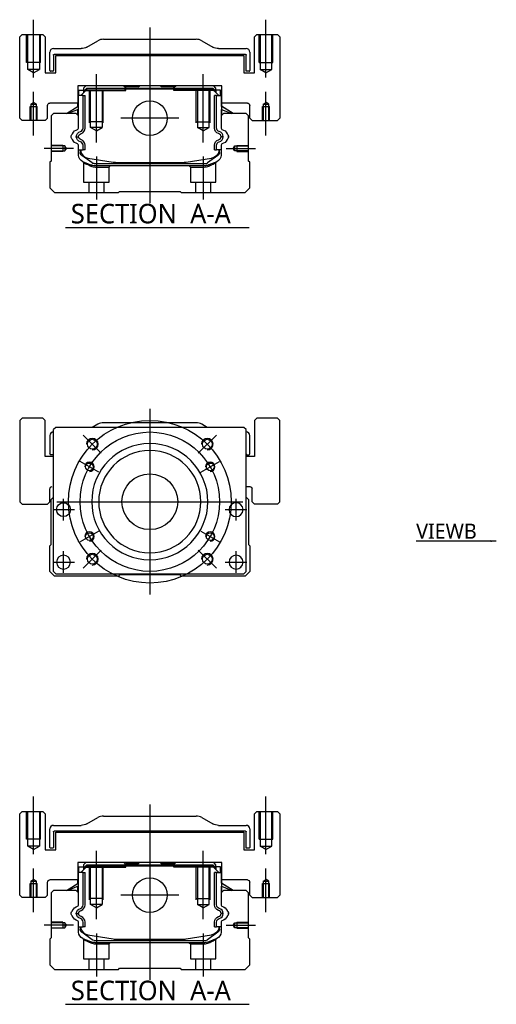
# Model space of a CAD drawing. Header units: millimetres. Extents: x -2774 to 3135, y -1571 to 860.
# Tile 4 of 15: x -2774 to -2569, y -1068 to -644. Entities that reach past the tile are written whole.
import ezdxf
from ezdxf.lldxf.tags import DXFTag

# ---------------------------------------------------------------- set-up
doc = ezdxf.new("R2010")
doc.units = ezdxf.units.MM
doc.layers.get('0').update_dxf_attribs({"linetype": 'CONTINUOUS'})
doc.styles.add('CHN', font='msjhbd.ttf')
doc.styles.add('DIM-7', font='SIMPLEX.shx', dxfattribs={"width": 0.7, "bigfont": 'chineset.shx'})
tags = doc.linetypes.add('DASHED', pattern=[25.72, 12.86, -12.86]).pattern_tags.tags
tags[6:7] = [DXFTag(74, 4), DXFTag(75, 0), DXFTag(340, '0'), DXFTag(46, 0.0), DXFTag(50, 0.0), DXFTag(44, 0.0), DXFTag(45, 0.0)]
tags[4:5] = [DXFTag(74, 4), DXFTag(75, 0), DXFTag(340, '0'), DXFTag(46, 0.0), DXFTag(50, 0.0), DXFTag(44, 0.0), DXFTag(45, 0.0)]
doc.dimstyles.new('CNS', dxfattribs={"dimtxt": 3.5, "dimasz": 2.5, "dimexe": 1, "dimexo": 1, "dimgap": 1, "dimtad": 1, "dimdsep": 46, "dimtxsty": 'DIM-7', "dimcen": 0.09, "dimclrd": 4, "dimclre": 4, "dimclrt": 1, "dimadec": 0, "dimazin": 0, "dimtfac": 1, "dimtmove": 0, "dimatfit": 3, "dimfxl": 0, "dimtvp": 0.971429, "dimtolj": 1, "dimarcsym": 0})

msp = doc.modelspace()

# ---------------------------------------------------------------- linework, layer by layer
at = {"color": 0, "ltscale": 0.2}
for p, q in [((-2767.64, -669.07), (-2767.64, -644.24)), ((-2717.64, -647.66), (-2717.64, -723.16)), ((-2667.64, -669.07), (-2667.64, -644.24)), ((-2740.64, -697.1), (-2740.64, -667.66)), ((-2694.64, -697.1), (-2694.64, -667.66)), ((-2767.64, -694.07), (-2767.64, -675.24)), ((-2667.64, -694.07), (-2667.64, -675.24)), ((-2705.16, -686.66), (-2730.11, -686.66)), ((-2750.49, -699.66), (-2763.14, -699.66)), ((-2740.64, -703.16), (-2740.64, -721.66)), ((-2694.64, -703.16), (-2694.64, -721.66)), ((-2684.78, -699.66), (-2672.14, -699.66)), ((-2738.5, -830.83), (-2746.27, -823.06)), ((-2696.78, -830.83), (-2689, -823.06)), ((-2738.5, -872.55), (-2746.27, -880.33)), ((-2696.78, -872.55), (-2689, -880.33)), ((-2767.64, -1003.4), (-2767.64, -978.57)), ((-2667.64, -1003.4), (-2667.64, -978.57)), ((-2717.64, -981.99), (-2717.64, -1057.49)), ((-2740.64, -1031.43), (-2740.64, -1001.99)), ((-2694.64, -1031.43), (-2694.64, -1001.99)), ((-2767.64, -1028.4), (-2767.64, -1009.57)), ((-2667.64, -1028.4), (-2667.64, -1009.57)), ((-2705.16, -1020.99), (-2730.11, -1020.99)), ((-2750.49, -1033.99), (-2763.14, -1033.99)), ((-2740.64, -1037.49), (-2740.64, -1055.99)), ((-2694.64, -1037.49), (-2694.64, -1055.99)), ((-2684.78, -1033.99), (-2672.14, -1033.99))]:
    msp.add_line(p, q, dxfattribs=at)
at = {"color": 0, "linetype": 'Continuous'}
for p, q in [((-2772.64, -650.66), (-2773.64, -651.66)), ((-2772.64, -650.66), (-2773.64, -651.66)), ((-2773.64, -686.66), (-2773.64, -651.66)), ((-2773.64, -686.66), (-2773.64, -651.66)), ((-2772.64, -650.66), (-2763.64, -650.66)), ((-2762.64, -651.66), (-2763.64, -650.66)), ((-2762.64, -651.66), (-2762.64, -667.16)), ((-2671.64, -650.66), (-2672.64, -651.66)), ((-2671.64, -650.66), (-2672.64, -651.66)), ((-2672.64, -667.16), (-2672.64, -651.66)), ((-2672.64, -667.16), (-2672.64, -651.66)), ((-2671.64, -650.66), (-2662.64, -650.66)), ((-2661.64, -651.66), (-2662.64, -650.66)), ((-2661.64, -651.66), (-2661.64, -686.66)), ((-2759.14, -656.66), (-2747.21, -656.66)), ((-2744.73, -656), (-2740.04, -653.32)), ((-2737.56, -652.66), (-2697.71, -652.66)), ((-2695.23, -653.32), (-2690.54, -656)), ((-2688.06, -656.66), (-2676.14, -656.66)), ((-2760.64, -666.13), (-2760.64, -658.16)), ((-2759.14, -659.46), (-2759.14, -666.13)), ((-2676.44, -659.16), (-2758.84, -659.16)), ((-2758.14, -659.66), (-2677.14, -659.66)), ((-2758.14, -667.16), (-2758.14, -659.66)), ((-2758.14, -667.16), (-2758.14, -659.66)), ((-2677.14, -659.66), (-2677.14, -667.16)), ((-2676.14, -666.43), (-2676.14, -659.46)), ((-2674.64, -658.16), (-2674.64, -666.13)), ((-2762.64, -667.16), (-2758.14, -667.16)), ((-2759.44, -666.43), (-2760.34, -666.43)), ((-2677.14, -667.16), (-2672.64, -667.16)), ((-2674.94, -666.43), (-2676.14, -666.43)), ((-2748.62, -672.66), (-2748.61, -680.16)), ((-2686.65, -672.66), (-2748.62, -672.66)), ((-2745.12, -672.66), (-2746.12, -673.66)), ((-2746.12, -673.66), (-2746.12, -674.51)), ((-2745.62, -674.57), (-2744.75, -673.71)), ((-2744.75, -673.71), (-2690.52, -673.71)), ((-2744.66, -673.94), (-2744.75, -673.71)), ((-2728.84, -672.66), (-2728.29, -673.21)), ((-2728.29, -673.21), (-2727.94, -673.21)), ((-2722.64, -673.21), (-2727.94, -673.21)), ((-2727.94, -673.71), (-2727.94, -673.21)), ((-2722.64, -673.21), (-2722.09, -672.66)), ((-2713.19, -672.66), (-2722.09, -672.66)), ((-2712.64, -673.21), (-2713.19, -672.66)), ((-2707.34, -673.21), (-2712.64, -673.21)), ((-2707.34, -673.71), (-2707.34, -673.21)), ((-2707.34, -673.21), (-2706.99, -673.21)), ((-2706.99, -673.21), (-2706.44, -672.66)), ((-2706.99, -673.21), (-2706.44, -672.66)), ((-2690.61, -673.94), (-2690.52, -673.71)), ((-2689.65, -674.57), (-2690.52, -673.71)), ((-2689.15, -673.66), (-2690.15, -672.66)), ((-2689.15, -674.51), (-2689.15, -673.66)), ((-2686.66, -680.16), (-2686.65, -672.66)), ((-2686.66, -676.91), (-2686.65, -672.66)), ((-2748.52, -676.91), (-2748.61, -676.91)), ((-2748.52, -681.56), (-2748.52, -676.91)), ((-2748.47, -676.91), (-2748.52, -676.91)), ((-2746.37, -676.91), (-2748.47, -676.91)), ((-2748.47, -676.91), (-2748.47, -684.16)), ((-2748.12, -674.51), (-2746.12, -674.51)), ((-2748.12, -676.91), (-2748.12, -674.51)), ((-2747.32, -676.91), (-2744.62, -674.21)), ((-2746.37, -690.86), (-2746.37, -676.91)), ((-2746.37, -676.91), (-2745.47, -676.91)), ((-2746.12, -674.51), (-2746.12, -675.71)), ((-2745.62, -674.66), (-2746.12, -674.66)), ((-2745.38, -674.67), (-2745.62, -674.57)), ((-2745.62, -675.21), (-2745.62, -674.57)), ((-2745.47, -690.86), (-2745.47, -676.91)), ((-2745.38, -674.67), (-2744.66, -673.94)), ((-2745.38, -674.98), (-2745.38, -674.67)), ((-2744.66, -673.94), (-2690.61, -673.94)), ((-2690.65, -674.21), (-2744.62, -674.21)), ((-2687.95, -676.91), (-2690.65, -674.21)), ((-2689.89, -674.67), (-2690.61, -673.94)), ((-2689.89, -674.67), (-2689.65, -674.57)), ((-2689.89, -674.98), (-2689.89, -674.67)), ((-2688.9, -676.91), (-2689.8, -676.91)), ((-2689.8, -690.86), (-2689.8, -676.91)), ((-2689.15, -674.66), (-2689.66, -674.66)), ((-2689.65, -675.21), (-2689.65, -674.57)), ((-2687.15, -674.51), (-2689.15, -674.51)), ((-2689.15, -674.51), (-2689.15, -675.71)), ((-2688.9, -676.91), (-2686.8, -676.91)), ((-2688.9, -690.86), (-2688.9, -676.91)), ((-2687.15, -674.51), (-2687.15, -674.51)), ((-2687.15, -676.91), (-2687.15, -674.51)), ((-2687.15, -676.91), (-2687.15, -674.51)), ((-2686.8, -676.91), (-2686.75, -676.91)), ((-2686.8, -676.91), (-2686.8, -684.16)), ((-2686.75, -676.91), (-2686.66, -676.91)), ((-2686.75, -681.56), (-2686.75, -676.91)), ((-2761.64, -686.66), (-2761.64, -681.16)), ((-2748.61, -680.16), (-2760.64, -680.16)), ((-2753.52, -684.66), (-2748.47, -681.52)), ((-2748.62, -681.62), (-2748.62, -680.16)), ((-2681.75, -684.66), (-2686.8, -681.52)), ((-2675.64, -680.16), (-2686.66, -680.16)), ((-2686.65, -681.62), (-2686.65, -680.16)), ((-2681.75, -684.66), (-2686.65, -681.62)), ((-2674.64, -686.66), (-2674.64, -681.16)), ((-2674.64, -686.66), (-2674.64, -681.16)), ((-2759.14, -684.66), (-2760.14, -685.66)), ((-2760.14, -685.66), (-2760.14, -705.11)), ((-2749.32, -684.66), (-2759.14, -684.66)), ((-2748.47, -682.86), (-2752.97, -684.66)), ((-2748.32, -685.66), (-2749.32, -684.66)), ((-2748.62, -685.36), (-2748.62, -682.92)), ((-2748.52, -685.46), (-2748.52, -682.88)), ((-2748.32, -690.98), (-2748.32, -685.66)), ((-2685.95, -684.66), (-2686.95, -685.66)), ((-2686.95, -685.66), (-2686.95, -690.98)), ((-2686.8, -682.86), (-2682.3, -684.66)), ((-2686.75, -685.46), (-2686.75, -682.88)), ((-2686.65, -685.36), (-2686.65, -682.92)), ((-2676.14, -684.66), (-2685.95, -684.66)), ((-2675.14, -685.66), (-2676.14, -684.66)), ((-2675.14, -705.11), (-2675.14, -685.66)), ((-2773.64, -686.66), (-2772.64, -687.66)), ((-2773.64, -686.66), (-2772.64, -687.66)), ((-2762.64, -687.66), (-2772.64, -687.66)), ((-2762.64, -687.66), (-2761.64, -686.66)), ((-2674.64, -686.66), (-2673.64, -687.66)), ((-2674.64, -686.66), (-2673.64, -687.66)), ((-2673.64, -687.66), (-2662.64, -687.66)), ((-2662.64, -687.66), (-2661.64, -686.66)), ((-2748.32, -702.59), (-2748.32, -698.2)), ((-2746.37, -700.31), (-2746.37, -698.31)), ((-2745.47, -700.31), (-2745.47, -698.31)), ((-2689.8, -700.31), (-2689.8, -698.31)), ((-2688.9, -700.31), (-2688.9, -698.31)), ((-2686.95, -698.2), (-2686.95, -702.59)), ((-2748.32, -700.31), (-2746.37, -700.31)), ((-2747.62, -700.31), (-2747.62, -701.39)), ((-2747.32, -700.31), (-2747.32, -701.36)), ((-2746.93, -702.66), (-2747, -702.61)), ((-2742.51, -705.87), (-2746.93, -702.66)), ((-2745.47, -700.31), (-2746.37, -700.31)), ((-2688.34, -702.66), (-2692.76, -705.87)), ((-2689.8, -700.31), (-2688.9, -700.31)), ((-2686.95, -700.31), (-2688.9, -700.31)), ((-2688.27, -702.61), (-2688.34, -702.66)), ((-2687.95, -700.31), (-2687.95, -701.36)), ((-2687.65, -701.39), (-2687.65, -700.31)), ((-2760.14, -705.11), (-2760.64, -705.61)), ((-2760.64, -705.61), (-2760.64, -716.66)), ((-2744.25, -703.79), (-2733.34, -705.53)), ((-2741.63, -706.16), (-2693.64, -706.16)), ((-2694.15, -707.16), (-2741.12, -707.16)), ((-2731.68, -705.66), (-2703.59, -705.66)), ((-2701.93, -705.53), (-2691.03, -703.79)), ((-2688.81, -705.36), (-2692.24, -706.78)), ((-2674.64, -705.61), (-2675.14, -705.11)), ((-2674.64, -716.66), (-2674.64, -705.61)), ((-2760.64, -716.66), (-2758.64, -718.66)), ((-2758.64, -718.66), (-2731.14, -718.66)), ((-2731.14, -718.66), (-2730.64, -718.16)), ((-2730.64, -718.16), (-2704.64, -718.16)), ((-2704.64, -718.16), (-2704.14, -718.66)), ((-2704.14, -718.66), (-2676.64, -718.66)), ((-2676.64, -718.66), (-2674.64, -716.66)), ((-2772.64, -815.69), (-2773.64, -816.69)), ((-2772.64, -815.69), (-2773.64, -816.69)), ((-2773.64, -816.69), (-2773.64, -851.69)), ((-2773.64, -816.69), (-2773.64, -851.69)), ((-2763.64, -815.69), (-2772.64, -815.69)), ((-2762.64, -816.69), (-2763.64, -815.69)), ((-2762.64, -832.19), (-2762.64, -816.69)), ((-2697.71, -817.69), (-2737.56, -817.69)), ((-2671.64, -815.69), (-2672.64, -816.69)), ((-2671.64, -815.69), (-2672.64, -816.69)), ((-2672.64, -816.69), (-2672.64, -832.19)), ((-2672.64, -816.69), (-2672.64, -832.19)), ((-2662.64, -815.69), (-2671.64, -815.69)), ((-2661.64, -816.69), (-2662.64, -815.69)), ((-2661.64, -851.69), (-2661.64, -816.69)), ((-2758.14, -819.69), (-2759.14, -820.69)), ((-2759.14, -881.69), (-2759.14, -820.69)), ((-2689.64, -819.69), (-2758.14, -819.69)), ((-2740.04, -818.35), (-2742.39, -819.69)), ((-2692.89, -819.69), (-2695.23, -818.35)), ((-2677.14, -819.69), (-2689.64, -819.69)), ((-2676.14, -820.69), (-2677.14, -819.69)), ((-2676.14, -881.69), (-2676.14, -820.69)), ((-2760.64, -823.19), (-2760.64, -831.16)), ((-2674.64, -831.16), (-2674.64, -823.19)), ((-2759.14, -832.19), (-2762.64, -832.19)), ((-2759.14, -831.46), (-2760.34, -831.46)), ((-2672.64, -832.19), (-2676.14, -832.19)), ((-2675.84, -831.46), (-2674.94, -831.46)), ((-2760.64, -851.69), (-2760.64, -846.19)), ((-2676.14, -845.19), (-2674.64, -845.19)), ((-2673.64, -851.69), (-2673.64, -846.19)), ((-2773.64, -851.69), (-2772.64, -852.69)), ((-2773.64, -851.69), (-2772.64, -852.69)), ((-2761.64, -852.69), (-2760.64, -851.69)), ((-2760.14, -850.69), (-2759.14, -849.69)), ((-2760.14, -870.14), (-2760.14, -850.69)), ((-2676.14, -849.69), (-2675.14, -850.69)), ((-2675.14, -850.69), (-2675.14, -870.14)), ((-2673.64, -851.69), (-2672.63, -852.69)), ((-2662.64, -852.69), (-2661.64, -851.69)), ((-2772.64, -852.69), (-2761.64, -852.69)), ((-2662.64, -852.69), (-2672.63, -852.69)), ((-2760.64, -870.64), (-2760.14, -870.14)), ((-2760.64, -881.69), (-2760.64, -870.64)), ((-2675.14, -870.14), (-2674.64, -870.64)), ((-2674.64, -870.64), (-2674.64, -881.69)), ((-2758.64, -883.69), (-2760.64, -881.69)), ((-2759.14, -881.69), (-2758.14, -882.69)), ((-2731.14, -883.69), (-2758.64, -883.69)), ((-2758.14, -882.69), (-2677.14, -882.69)), ((-2730.64, -883.19), (-2731.14, -883.69)), ((-2704.64, -883.19), (-2730.64, -883.19)), ((-2704.14, -883.69), (-2704.64, -883.19)), ((-2676.64, -883.69), (-2704.14, -883.69)), ((-2677.14, -882.69), (-2676.14, -881.69)), ((-2674.64, -881.69), (-2676.64, -883.69)), ((-2772.64, -984.99), (-2773.64, -985.99)), ((-2772.64, -984.99), (-2773.64, -985.99)), ((-2773.64, -1020.99), (-2773.64, -985.99)), ((-2773.64, -1020.99), (-2773.64, -985.99)), ((-2772.64, -984.99), (-2763.64, -984.99)), ((-2762.64, -985.99), (-2763.64, -984.99)), ((-2762.64, -985.99), (-2762.64, -1001.49)), ((-2737.56, -986.99), (-2697.71, -986.99)), ((-2671.64, -984.99), (-2672.64, -985.99)), ((-2671.64, -984.99), (-2672.64, -985.99)), ((-2672.64, -1001.49), (-2672.64, -985.99)), ((-2672.64, -1001.49), (-2672.64, -985.99)), ((-2671.64, -984.99), (-2662.64, -984.99)), ((-2661.64, -985.99), (-2662.64, -984.99)), ((-2661.64, -985.99), (-2661.64, -1020.99)), ((-2759.14, -990.99), (-2747.21, -990.99)), ((-2744.73, -990.33), (-2740.04, -987.65)), ((-2695.23, -987.65), (-2690.54, -990.33)), ((-2688.06, -990.99), (-2676.14, -990.99)), ((-2760.64, -1000.46), (-2760.64, -992.49)), ((-2759.14, -993.79), (-2759.14, -1000.46)), ((-2676.44, -993.49), (-2758.84, -993.49)), ((-2758.14, -993.99), (-2677.14, -993.99)), ((-2758.14, -1001.49), (-2758.14, -993.99)), ((-2758.14, -1001.49), (-2758.14, -993.99)), ((-2677.14, -993.99), (-2677.14, -1001.49)), ((-2676.14, -1000.76), (-2676.14, -993.79)), ((-2674.64, -992.49), (-2674.64, -1000.46)), ((-2762.64, -1001.49), (-2758.14, -1001.49)), ((-2759.44, -1000.76), (-2760.34, -1000.76)), ((-2677.14, -1001.49), (-2672.64, -1001.49)), ((-2674.94, -1000.76), (-2676.14, -1000.76)), ((-2748.62, -1006.99), (-2748.61, -1014.49)), ((-2686.65, -1006.99), (-2748.62, -1006.99)), ((-2747.32, -1011.24), (-2744.62, -1008.54)), ((-2745.12, -1006.99), (-2746.12, -1007.99)), ((-2746.12, -1007.99), (-2746.12, -1008.84)), ((-2745.62, -1008.9), (-2744.75, -1008.04)), ((-2745.38, -1009), (-2744.66, -1008.27)), ((-2744.75, -1008.04), (-2690.52, -1008.04)), ((-2744.66, -1008.27), (-2744.75, -1008.04)), ((-2744.66, -1008.27), (-2690.61, -1008.27)), ((-2690.65, -1008.54), (-2744.62, -1008.54)), ((-2728.84, -1006.99), (-2728.29, -1007.54)), ((-2728.29, -1007.54), (-2727.94, -1007.54)), ((-2722.64, -1007.54), (-2727.94, -1007.54)), ((-2727.94, -1008.04), (-2727.94, -1007.54)), ((-2722.64, -1007.54), (-2722.09, -1006.99)), ((-2713.19, -1006.99), (-2722.09, -1006.99)), ((-2712.64, -1007.54), (-2713.19, -1006.99)), ((-2707.34, -1007.54), (-2712.64, -1007.54)), ((-2707.34, -1008.04), (-2707.34, -1007.54)), ((-2707.34, -1007.54), (-2706.99, -1007.54)), ((-2706.99, -1007.54), (-2706.44, -1006.99)), ((-2706.99, -1007.54), (-2706.44, -1006.99)), ((-2687.95, -1011.24), (-2690.65, -1008.54)), ((-2690.61, -1008.27), (-2690.52, -1008.04)), ((-2689.89, -1009), (-2690.61, -1008.27)), ((-2689.65, -1008.9), (-2690.52, -1008.04)), ((-2689.15, -1007.99), (-2690.15, -1006.99)), ((-2689.15, -1008.84), (-2689.15, -1007.99)), ((-2686.66, -1014.49), (-2686.65, -1006.99)), ((-2686.66, -1011.24), (-2686.65, -1006.99)), ((-2748.52, -1011.24), (-2748.61, -1011.24)), ((-2748.52, -1015.88), (-2748.52, -1011.24)), ((-2748.47, -1011.24), (-2748.52, -1011.24)), ((-2746.37, -1011.24), (-2748.47, -1011.24)), ((-2748.47, -1011.24), (-2748.47, -1018.49)), ((-2748.12, -1008.84), (-2746.12, -1008.84)), ((-2748.12, -1011.24), (-2748.12, -1008.84)), ((-2746.37, -1025.19), (-2746.37, -1011.24)), ((-2746.37, -1011.24), (-2745.47, -1011.24)), ((-2746.12, -1008.84), (-2746.12, -1010.04)), ((-2745.62, -1008.99), (-2746.12, -1008.99)), ((-2745.38, -1009), (-2745.62, -1008.9)), ((-2745.62, -1009.54), (-2745.62, -1008.9)), ((-2745.47, -1025.19), (-2745.47, -1011.24)), ((-2745.38, -1009.31), (-2745.38, -1009)), ((-2689.89, -1009), (-2689.65, -1008.9)), ((-2689.89, -1009.31), (-2689.89, -1009)), ((-2688.9, -1011.24), (-2689.8, -1011.24)), ((-2689.8, -1025.19), (-2689.8, -1011.24)), ((-2689.15, -1008.99), (-2689.66, -1008.99)), ((-2689.65, -1009.54), (-2689.65, -1008.9)), ((-2687.15, -1008.84), (-2689.15, -1008.84)), ((-2689.15, -1008.84), (-2689.15, -1010.04)), ((-2688.9, -1011.24), (-2686.8, -1011.24)), ((-2688.9, -1025.19), (-2688.9, -1011.24)), ((-2687.15, -1008.84), (-2687.15, -1008.84)), ((-2687.15, -1011.24), (-2687.15, -1008.84)), ((-2687.15, -1011.24), (-2687.15, -1008.84)), ((-2686.8, -1011.24), (-2686.75, -1011.24)), ((-2686.8, -1011.24), (-2686.8, -1018.49)), ((-2686.75, -1011.24), (-2686.66, -1011.24)), ((-2686.75, -1015.88), (-2686.75, -1011.24)), ((-2761.64, -1020.99), (-2761.64, -1015.49)), ((-2748.61, -1014.49), (-2760.64, -1014.49)), ((-2753.52, -1018.99), (-2748.47, -1015.85)), ((-2748.62, -1015.95), (-2748.62, -1014.49)), ((-2681.75, -1018.99), (-2686.8, -1015.85)), ((-2675.64, -1014.49), (-2686.66, -1014.49)), ((-2686.65, -1015.95), (-2686.65, -1014.49)), ((-2681.75, -1018.99), (-2686.65, -1015.95)), ((-2674.64, -1020.99), (-2674.64, -1015.49)), ((-2674.64, -1020.99), (-2674.64, -1015.49)), ((-2773.64, -1020.99), (-2772.64, -1021.99)), ((-2773.64, -1020.99), (-2772.64, -1021.99)), ((-2762.64, -1021.99), (-2761.64, -1020.99)), ((-2759.14, -1018.99), (-2760.14, -1019.99)), ((-2760.14, -1019.99), (-2760.14, -1039.44)), ((-2749.32, -1018.99), (-2759.14, -1018.99)), ((-2748.47, -1017.19), (-2752.97, -1018.99)), ((-2748.32, -1019.99), (-2749.32, -1018.99)), ((-2748.62, -1019.69), (-2748.62, -1017.25)), ((-2748.52, -1019.79), (-2748.52, -1017.21)), ((-2748.32, -1025.3), (-2748.32, -1019.99)), ((-2685.95, -1018.99), (-2686.95, -1019.99)), ((-2686.95, -1019.99), (-2686.95, -1025.3)), ((-2686.8, -1017.19), (-2682.3, -1018.99)), ((-2686.75, -1019.79), (-2686.75, -1017.21)), ((-2686.65, -1019.69), (-2686.65, -1017.25)), ((-2676.14, -1018.99), (-2685.95, -1018.99)), ((-2675.14, -1019.99), (-2676.14, -1018.99)), ((-2675.14, -1039.44), (-2675.14, -1019.99)), ((-2674.64, -1020.99), (-2673.64, -1021.99)), ((-2674.64, -1020.99), (-2673.64, -1021.99)), ((-2662.64, -1021.99), (-2661.64, -1020.99)), ((-2762.64, -1021.99), (-2772.64, -1021.99)), ((-2673.64, -1021.99), (-2662.64, -1021.99)), ((-2748.32, -1036.92), (-2748.32, -1032.53)), ((-2746.37, -1034.64), (-2746.37, -1032.64)), ((-2745.47, -1034.64), (-2745.47, -1032.64)), ((-2689.8, -1034.64), (-2689.8, -1032.64)), ((-2688.9, -1034.64), (-2688.9, -1032.64)), ((-2686.95, -1032.53), (-2686.95, -1036.92)), ((-2748.32, -1034.64), (-2746.37, -1034.64)), ((-2747.62, -1034.64), (-2747.62, -1035.72)), ((-2747.32, -1034.64), (-2747.32, -1035.69)), ((-2746.93, -1036.99), (-2747, -1036.94)), ((-2742.51, -1040.2), (-2746.93, -1036.99)), ((-2745.47, -1034.64), (-2746.37, -1034.64)), ((-2744.25, -1038.12), (-2733.34, -1039.86)), ((-2701.93, -1039.86), (-2691.03, -1038.12)), ((-2688.34, -1036.99), (-2692.76, -1040.2)), ((-2689.8, -1034.64), (-2688.9, -1034.64)), ((-2686.95, -1034.64), (-2688.9, -1034.64)), ((-2688.27, -1036.94), (-2688.34, -1036.99)), ((-2687.95, -1034.64), (-2687.95, -1035.69)), ((-2687.65, -1035.72), (-2687.65, -1034.64)), ((-2760.14, -1039.44), (-2760.64, -1039.94)), ((-2760.64, -1039.94), (-2760.64, -1050.99)), ((-2741.63, -1040.49), (-2693.64, -1040.49)), ((-2694.15, -1041.49), (-2741.12, -1041.49)), ((-2731.68, -1039.99), (-2703.59, -1039.99)), ((-2688.81, -1039.69), (-2692.24, -1041.11)), ((-2674.64, -1039.94), (-2675.14, -1039.44)), ((-2674.64, -1050.99), (-2674.64, -1039.94)), ((-2760.64, -1050.99), (-2758.64, -1052.99)), ((-2758.64, -1052.99), (-2731.14, -1052.99)), ((-2731.14, -1052.99), (-2730.64, -1052.49)), ((-2730.64, -1052.49), (-2704.64, -1052.49)), ((-2704.64, -1052.49), (-2704.14, -1052.99)), ((-2704.14, -1052.99), (-2676.64, -1052.99)), ((-2676.64, -1052.99), (-2674.64, -1050.99))]:
    msp.add_line(p, q, dxfattribs=at)
at = {"color": 0, "linetype": 'DASHED', "ltscale": 0.08}
for p, q in [((-2770.64, -662.66), (-2770.64, -650.66)), ((-2770.14, -662.66), (-2770.14, -650.66)), ((-2770.14, -665.66), (-2770.14, -650.66)), ((-2765.14, -650.66), (-2765.14, -662.66)), ((-2765.14, -650.66), (-2765.14, -665.66)), ((-2764.64, -662.66), (-2764.64, -650.66)), ((-2670.64, -662.66), (-2670.64, -650.66)), ((-2670.14, -650.66), (-2670.14, -662.66)), ((-2670.14, -650.66), (-2670.14, -665.66)), ((-2665.14, -662.66), (-2665.14, -650.66)), ((-2665.14, -665.66), (-2665.14, -650.66)), ((-2664.64, -662.66), (-2664.64, -650.66)), ((-2764.64, -662.66), (-2770.64, -662.66)), ((-2670.64, -662.66), (-2664.64, -662.66)), ((-2765.14, -665.66), (-2770.14, -665.66)), ((-2767.64, -667.1), (-2770.14, -665.66)), ((-2767.64, -667.1), (-2765.14, -665.66)), ((-2670.14, -665.66), (-2665.14, -665.66)), ((-2667.64, -667.1), (-2670.14, -665.66)), ((-2667.64, -667.1), (-2665.14, -665.66)), ((-2769.14, -681.66), (-2766.14, -681.66)), ((-2769.14, -687.66), (-2769.14, -681.66)), ((-2768.89, -680.66), (-2767.64, -679.94)), ((-2768.89, -680.66), (-2768.89, -687.66)), ((-2768.89, -680.66), (-2768.89, -680.66)), ((-2768.89, -680.66), (-2766.39, -680.66)), ((-2768.89, -681.66), (-2768.89, -687.66)), ((-2766.39, -680.66), (-2767.64, -679.94)), ((-2766.39, -687.66), (-2766.39, -680.66)), ((-2766.39, -687.66), (-2766.39, -681.66)), ((-2766.14, -687.66), (-2766.14, -681.66)), ((-2669.13, -681.66), (-2666.13, -681.66)), ((-2669.13, -687.66), (-2669.13, -681.66)), ((-2668.88, -680.66), (-2667.63, -679.94)), ((-2668.88, -680.66), (-2668.88, -687.66)), ((-2668.88, -680.66), (-2668.88, -680.66)), ((-2668.88, -680.66), (-2666.38, -680.66)), ((-2668.88, -681.66), (-2668.88, -687.66)), ((-2666.38, -680.66), (-2667.63, -679.94)), ((-2666.38, -687.66), (-2666.38, -680.66)), ((-2666.38, -687.66), (-2666.38, -681.66)), ((-2666.13, -687.66), (-2666.13, -681.66)), ((-2770.64, -996.99), (-2770.64, -984.99)), ((-2770.14, -996.99), (-2770.14, -984.99)), ((-2770.14, -999.99), (-2770.14, -984.99)), ((-2765.14, -984.99), (-2765.14, -996.99)), ((-2765.14, -984.99), (-2765.14, -999.99)), ((-2764.64, -996.99), (-2764.64, -984.99)), ((-2670.64, -996.99), (-2670.64, -984.99)), ((-2670.14, -984.99), (-2670.14, -996.99)), ((-2670.14, -984.99), (-2670.14, -999.99)), ((-2665.14, -996.99), (-2665.14, -984.99)), ((-2665.14, -999.99), (-2665.14, -984.99)), ((-2664.64, -996.99), (-2664.64, -984.99)), ((-2764.64, -996.99), (-2770.64, -996.99)), ((-2765.14, -999.99), (-2770.14, -999.99)), ((-2767.64, -1001.43), (-2770.14, -999.99)), ((-2767.64, -1001.43), (-2765.14, -999.99)), ((-2670.64, -996.99), (-2664.64, -996.99)), ((-2670.14, -999.99), (-2665.14, -999.99)), ((-2667.64, -1001.43), (-2670.14, -999.99)), ((-2667.64, -1001.43), (-2665.14, -999.99)), ((-2769.14, -1015.99), (-2766.14, -1015.99)), ((-2769.14, -1021.99), (-2769.14, -1015.99)), ((-2768.89, -1014.99), (-2767.64, -1014.26)), ((-2768.89, -1014.99), (-2768.89, -1021.99)), ((-2768.89, -1014.99), (-2768.89, -1014.99)), ((-2768.89, -1014.99), (-2766.39, -1014.99)), ((-2768.89, -1015.99), (-2768.89, -1021.99)), ((-2766.39, -1014.99), (-2767.64, -1014.26)), ((-2766.39, -1021.99), (-2766.39, -1014.99)), ((-2766.39, -1021.99), (-2766.39, -1015.99)), ((-2766.14, -1021.99), (-2766.14, -1015.99)), ((-2669.13, -1015.99), (-2666.13, -1015.99)), ((-2669.13, -1021.99), (-2669.13, -1015.99)), ((-2668.88, -1014.99), (-2667.63, -1014.26)), ((-2668.88, -1014.99), (-2668.88, -1021.99)), ((-2668.88, -1014.99), (-2668.88, -1014.99)), ((-2668.88, -1014.99), (-2666.38, -1014.99)), ((-2668.88, -1015.99), (-2668.88, -1021.99)), ((-2666.38, -1014.99), (-2667.63, -1014.26)), ((-2666.38, -1021.99), (-2666.38, -1014.99)), ((-2666.38, -1021.99), (-2666.38, -1015.99)), ((-2666.13, -1021.99), (-2666.13, -1015.99))]:
    msp.add_line(p, q, dxfattribs=at)
at = {"color": 0, "linetype": 'DASHED'}
for p, q in [((-2728.84, -672.66), (-2728.29, -673.21)), ((-2728.29, -674.66), (-2728.29, -673.21)), ((-2727.94, -674.66), (-2727.94, -673.71)), ((-2706.99, -673.21), (-2707.34, -673.21)), ((-2707.34, -674.66), (-2707.34, -673.71)), ((-2706.99, -674.66), (-2706.99, -673.21)), ((-2745.62, -674.66), (-2727.94, -674.66)), ((-2689.66, -674.66), (-2707.34, -674.66)), ((-2688.35, -674.71), (-2688.35, -674.71)), ((-2686.66, -676.91), (-2686.65, -676.91)), ((-2686.59, -681.66), (-2686.59, -681.66)), ((-2741.08, -707.66), (-2735.14, -707.66)), ((-2735.14, -707.66), (-2734.64, -707.16)), ((-2700.69, -707.16), (-2700.19, -707.66)), ((-2700.19, -707.66), (-2694.19, -707.66)), ((-2762.64, -816.69), (-2763.64, -815.69)), ((-2762.64, -832.19), (-2762.64, -816.69)), ((-2661.64, -816.69), (-2662.64, -815.69)), ((-2661.64, -851.69), (-2661.64, -816.69)), ((-2760.64, -851.69), (-2760.64, -846.19)), ((-2761.64, -852.69), (-2760.64, -851.69)), ((-2662.64, -852.69), (-2661.64, -851.69)), ((-2728.84, -1006.99), (-2728.29, -1007.54)), ((-2728.29, -1008.99), (-2728.29, -1007.54)), ((-2727.94, -1008.99), (-2727.94, -1008.04)), ((-2706.99, -1007.54), (-2707.34, -1007.54)), ((-2707.34, -1008.99), (-2707.34, -1008.04)), ((-2706.99, -1008.99), (-2706.99, -1007.54)), ((-2745.62, -1008.99), (-2727.94, -1008.99)), ((-2689.66, -1008.99), (-2707.34, -1008.99)), ((-2688.35, -1009.04), (-2688.35, -1009.04)), ((-2686.66, -1011.24), (-2686.65, -1011.24)), ((-2686.59, -1015.99), (-2686.59, -1015.99)), ((-2741.08, -1041.99), (-2735.14, -1041.99)), ((-2735.14, -1041.99), (-2734.64, -1041.49)), ((-2700.69, -1041.49), (-2700.19, -1041.99)), ((-2700.19, -1041.99), (-2694.19, -1041.99))]:
    msp.add_line(p, q, dxfattribs=at)
at = {"color": 0, "linetype": 'DASHED', "ltscale": 0.1}
for p, q in [((-2743.64, -688.66), (-2743.64, -674.66)), ((-2743.14, -690.66), (-2743.14, -674.66)), ((-2738.14, -674.66), (-2738.14, -690.66)), ((-2737.64, -688.66), (-2737.64, -674.66)), ((-2697.64, -688.66), (-2697.64, -674.66)), ((-2697.14, -674.66), (-2697.14, -690.66)), ((-2692.14, -690.66), (-2692.14, -674.66)), ((-2691.64, -688.66), (-2691.64, -674.66)), ((-2737.64, -688.21), (-2743.64, -688.21)), ((-2738.14, -690.66), (-2743.14, -690.66)), ((-2740.64, -692.1), (-2743.14, -690.66)), ((-2740.64, -692.1), (-2738.14, -690.66)), ((-2697.64, -688.21), (-2691.64, -688.21)), ((-2697.14, -690.66), (-2692.14, -690.66)), ((-2694.64, -692.1), (-2697.14, -690.66)), ((-2694.64, -692.1), (-2692.14, -690.66)), ((-2755.14, -698.36), (-2760.14, -698.36)), ((-2754.14, -698.58), (-2760.14, -698.58)), ((-2755.14, -698.36), (-2755.14, -700.96)), ((-2753.49, -699.66), (-2754.14, -698.58)), ((-2754.14, -698.58), (-2754.14, -700.73)), ((-2681.78, -699.66), (-2681.13, -698.58)), ((-2681.13, -698.58), (-2675.14, -698.58)), ((-2681.13, -698.58), (-2681.13, -700.73)), ((-2680.14, -698.36), (-2680.14, -700.96)), ((-2680.14, -698.36), (-2675.14, -698.36)), ((-2760.14, -700.73), (-2754.14, -700.73)), ((-2755.14, -700.96), (-2760.14, -700.96)), ((-2754.14, -700.73), (-2753.49, -699.66)), ((-2681.13, -700.73), (-2681.78, -699.66)), ((-2675.14, -700.73), (-2681.13, -700.73)), ((-2680.14, -700.96), (-2675.14, -700.96)), ((-2746.14, -705.83), (-2746.14, -714.16)), ((-2735.14, -714.16), (-2735.14, -707.66)), ((-2700.19, -707.66), (-2700.19, -714.16)), ((-2689.19, -714.16), (-2689.19, -705.85)), ((-2746.14, -714.16), (-2735.14, -714.16)), ((-2743.94, -714.16), (-2743.94, -718.66)), ((-2737.34, -718.66), (-2737.34, -714.16)), ((-2700.19, -714.16), (-2689.19, -714.16)), ((-2697.99, -714.16), (-2697.99, -718.66)), ((-2691.39, -718.66), (-2691.39, -714.16)), ((-2743.64, -1022.99), (-2743.64, -1008.99)), ((-2743.14, -1024.99), (-2743.14, -1008.99)), ((-2738.14, -1008.99), (-2738.14, -1024.99)), ((-2737.64, -1022.99), (-2737.64, -1008.99)), ((-2697.64, -1022.99), (-2697.64, -1008.99)), ((-2697.14, -1008.99), (-2697.14, -1024.99)), ((-2692.14, -1024.99), (-2692.14, -1008.99)), ((-2691.64, -1022.99), (-2691.64, -1008.99)), ((-2737.64, -1022.54), (-2743.64, -1022.54)), ((-2738.14, -1024.99), (-2743.14, -1024.99)), ((-2740.64, -1026.43), (-2743.14, -1024.99)), ((-2740.64, -1026.43), (-2738.14, -1024.99)), ((-2697.64, -1022.54), (-2691.64, -1022.54)), ((-2697.14, -1024.99), (-2692.14, -1024.99)), ((-2694.64, -1026.43), (-2697.14, -1024.99)), ((-2694.64, -1026.43), (-2692.14, -1024.99)), ((-2755.14, -1032.69), (-2760.14, -1032.69)), ((-2754.14, -1032.91), (-2760.14, -1032.91)), ((-2755.14, -1032.69), (-2755.14, -1035.29)), ((-2753.49, -1033.99), (-2754.14, -1032.91)), ((-2754.14, -1032.91), (-2754.14, -1035.06)), ((-2681.78, -1033.99), (-2681.13, -1032.91)), ((-2681.13, -1032.91), (-2675.14, -1032.91)), ((-2681.13, -1032.91), (-2681.13, -1035.06)), ((-2680.14, -1032.69), (-2680.14, -1035.29)), ((-2680.14, -1032.69), (-2675.14, -1032.69)), ((-2760.14, -1035.06), (-2754.14, -1035.06)), ((-2755.14, -1035.29), (-2760.14, -1035.29)), ((-2754.14, -1035.06), (-2753.49, -1033.99)), ((-2681.13, -1035.06), (-2681.78, -1033.99)), ((-2675.14, -1035.06), (-2681.13, -1035.06)), ((-2680.14, -1035.29), (-2675.14, -1035.29)), ((-2746.14, -1040.16), (-2746.14, -1048.49)), ((-2735.14, -1048.49), (-2735.14, -1041.99)), ((-2700.19, -1041.99), (-2700.19, -1048.49)), ((-2689.19, -1048.49), (-2689.19, -1040.18)), ((-2746.14, -1048.49), (-2735.14, -1048.49)), ((-2743.94, -1048.49), (-2743.94, -1052.99)), ((-2737.34, -1052.99), (-2737.34, -1048.49)), ((-2700.19, -1048.49), (-2689.19, -1048.49)), ((-2697.99, -1048.49), (-2697.99, -1052.99)), ((-2691.39, -1052.99), (-2691.39, -1048.49))]:
    msp.add_line(p, q, dxfattribs=at)
at = {"color": 0}
for p, q in [((-2753.86, -733.68), (-2674.84, -733.68)), ((-2753.86, -1068.01), (-2674.84, -1068.01))]:
    msp.add_line(p, q, dxfattribs=at)
at = {"color": 0, "ltscale": 0.3}
for p, q in [((-2717.64, -811.69), (-2717.64, -891.69)), ((-2757.64, -851.69), (-2677.64, -851.69))]:
    msp.add_line(p, q, dxfattribs=at)
at = {"color": 0, "ltscale": 0.1}
for p, q in [((-2739.59, -839.02), (-2747.64, -834.37)), ((-2695.68, -839.02), (-2687.63, -834.37)), ((-2754.75, -859.77), (-2754.75, -850.47)), ((-2680.52, -859.77), (-2680.52, -850.47)), ((-2759.4, -855.12), (-2750.1, -855.12)), ((-2685.17, -855.12), (-2675.87, -855.12)), ((-2739.59, -864.37), (-2747.64, -869.02)), ((-2695.68, -864.37), (-2687.63, -869.02)), ((-2754.75, -882.34), (-2754.75, -873.04)), ((-2680.52, -882.34), (-2680.52, -873.04)), ((-2759.4, -877.69), (-2750.1, -877.69)), ((-2685.17, -877.69), (-2675.87, -877.69))]:
    msp.add_line(p, q, dxfattribs=at)
at = {"color": 0, "linetype": 'Continuous'}
for centre, radius in [((-2717.64, -686.66), 7.47), ((-2742.38, -826.94), 2.1), ((-2692.89, -826.94), 2.1), ((-2743.62, -836.69), 1.65), ((-2691.65, -836.69), 1.65), ((-2717.64, -851.69), 12), ((-2754.75, -855.12), 3), ((-2743.62, -866.69), 1.65), ((-2691.65, -866.69), 1.65), ((-2742.38, -876.44), 2.1), ((-2692.89, -876.44), 2.1), ((-2717.64, -1020.99), 7.47)]:
    msp.add_circle(centre, radius, dxfattribs=at)
at = {"color": 0, "ltscale": 0.3}
for radius in [35, 30]:
    msp.add_circle((-2717.64, -851.69), radius, dxfattribs=at)
at = {"color": 0, "linetype": 'Continuous', "extrusion": (0, 0, -1)}
for centre, radius in [((2717.64, -851.69), 25), ((2717.64, -851.69), 22), ((2680.52, -855.12), 3), ((2754.75, -877.69), 3), ((2680.52, -877.69), 3)]:
    msp.add_circle(centre, radius, dxfattribs=at)
at = {"color": 0, "linetype": 'Continuous'}
for centre, radius, start, end in [((-2759.14, -658.16), 1.5, 90, 180), ((-2737.56, -657.66), 5, 90, 119.7449), ((-2697.71, -657.66), 5, 60.2551, 90), ((-2676.14, -658.16), 1.5, 0, 90), ((-2760.34, -666.13), 0.3, 180, 270), ((-2759.44, -666.13), 0.3, 270, 0), ((-2674.94, -666.13), 0.3, 270, 0), ((-2751.17, -693.2), 0.3, 310.437, 335.092), ((-2748.82, -690.98), 0.5, 285.1919, 0), ((-2747.97, -690.86), 1.6, 286.8095, 0), ((-2747.97, -690.86), 2.5, 286.8095, 0), ((-2688.48, -694.77), 1.58, 6.5313, 73.1905), ((-2688.48, -694.41), 1.58, 286.8095, 353.4687), ((-2688.48, -694.77), 2.48, 4.1548, 73.1905), ((-2688.48, -694.41), 2.48, 286.8095, 355.8452), ((-2686.45, -690.98), 0.5, 180, 254.8081), ((-2684.1, -693.2), 0.3, 204.908, 229.563), ((-2751.17, -695.98), 0.3, 24.908, 49.563), ((-2748.82, -698.2), 0.5, 0, 74.8081), ((-2747.97, -698.31), 1.6, 0, 73.1905), ((-2747.97, -698.31), 2.5, 0, 73.1905), ((-2686.45, -698.2), 0.5, 105.1919, 180), ((-2684.1, -695.98), 0.3, 130.437, 155.092), ((-2743.62, -699.84), 4, 202.3316, 260.9414), ((-2691.65, -699.84), 4, 337.6678, 353.1681), ((-2731.68, -695.16), 10.5, 260.9414, 270), ((-2703.59, -695.16), 10.5, 270, 279.0586), ((-2693.64, -704.66), 1.5, 270, 306.0274), ((-2737.56, -822.69), 5, 90, 119.7449), ((-2697.71, -822.69), 5, 60.2551, 90), ((-2759.14, -823.19), 1.5, 90, 180), ((-2676.14, -823.19), 1.5, 0, 90), ((-2675.84, -831.16), 0.3, 180, 270), ((-2674.94, -831.16), 0.3, 270, 0), ((-2737.56, -991.99), 5, 90, 119.7449), ((-2697.71, -991.99), 5, 60.2551, 90), ((-2759.14, -992.49), 1.5, 90, 180), ((-2676.14, -992.49), 1.5, 0, 90), ((-2760.34, -1000.46), 0.3, 180, 270), ((-2759.44, -1000.46), 0.3, 270, 0), ((-2674.94, -1000.46), 0.3, 270, 0), ((-2748.82, -1025.3), 0.5, 285.1919, 0), ((-2747.97, -1025.19), 1.6, 286.8095, 0), ((-2747.97, -1025.19), 2.5, 286.8095, 0), ((-2686.45, -1025.3), 0.5, 180, 254.8081), ((-2751.17, -1027.53), 0.3, 310.437, 335.092), ((-2688.48, -1029.1), 1.58, 6.5313, 73.1905), ((-2688.48, -1028.74), 1.58, 286.8095, 353.4687), ((-2688.48, -1029.1), 2.48, 4.1548, 73.1905), ((-2688.48, -1028.74), 2.48, 286.8095, 355.8452), ((-2684.1, -1027.53), 0.3, 204.908, 229.563), ((-2751.17, -1030.31), 0.3, 24.908, 49.563), ((-2748.82, -1032.53), 0.5, 0, 74.8081), ((-2747.97, -1032.64), 1.6, 0, 73.1905), ((-2747.97, -1032.64), 2.5, 0, 73.1905), ((-2686.45, -1032.53), 0.5, 105.1919, 180), ((-2684.1, -1030.31), 0.3, 130.437, 155.092), ((-2743.62, -1034.17), 4, 202.3316, 260.9414), ((-2691.65, -1034.17), 4, 337.6678, 353.1681), ((-2731.68, -1029.49), 10.5, 260.9414, 270), ((-2703.59, -1029.49), 10.5, 270, 279.0586), ((-2693.64, -1038.99), 1.5, 270, 306.0274)]:
    msp.add_arc(centre, radius, start, end, dxfattribs=at)
at = {"color": 0, "linetype": 'Continuous', "extrusion": (6.12303e-17, 0, -1)}
for centre, radius, start, end in [((2747.21, -651.66), 5, 240.2551, 270), ((2688.06, -651.66), 5, 270, 299.7449), ((2758.84, -659.46), 0.3, 0, 90), ((2676.44, -659.46), 0.3, 90, 180), ((2760.64, -681.16), 1, 0, 90), ((2675.64, -681.16), 1, 90, 180), ((2675.64, -681.16), 1, 90, 180), ((2687.3, -690.86), 2.5, 286.8095, 0), ((2687.3, -690.86), 1.6, 286.8095, 0), ((2687.3, -698.31), 2.5, 0, 73.1905), ((2687.3, -698.31), 1.6, 0, 73.1905), ((2743.62, -699.84), 4, 337.6678, 353.1681), ((2760.34, -831.16), 0.3, 270, 0), ((2747.21, -985.99), 5, 240.2551, 270), ((2688.06, -985.99), 5, 270, 299.7449), ((2758.84, -993.79), 0.3, 0, 90), ((2676.44, -993.79), 0.3, 90, 180), ((2760.64, -1015.49), 1, 0, 90), ((2675.64, -1015.49), 1, 90, 180), ((2675.64, -1015.49), 1, 90, 180), ((2687.3, -1025.19), 2.5, 286.8095, 0), ((2687.3, -1025.19), 1.6, 286.8095, 0), ((2687.3, -1032.64), 2.5, 0, 73.1905), ((2687.3, -1032.64), 1.6, 0, 73.1905), ((2743.62, -1034.17), 4, 337.6678, 353.1681)]:
    msp.add_arc(centre, radius, start, end, dxfattribs=at)
at = {"color": 0, "linetype": 'Continuous', "extrusion": (0, 0, -1)}
for centre, radius, start, end in [((2749.98, -694.59), 1.53, 310.437, 49.563), ((2747.79, -694.77), 3.43, 24.908, 74.8081), ((2746.79, -694.77), 2.48, 4.1548, 73.1905), ((2746.79, -694.41), 2.48, 286.8095, 355.8452), ((2746.79, -694.77), 1.58, 6.5313, 73.1905), ((2746.79, -694.41), 1.58, 286.8095, 353.4687), ((2687.48, -694.77), 3.43, 105.1919, 155.092), ((2685.29, -694.59), 1.53, 130.437, 229.563), ((2687.48, -694.77), 3.58, 161.7181, 177.1235), ((2687.48, -694.41), 3.58, 182.8765, 198.2819), ((2747.79, -694.41), 3.43, 285.1919, 335.092), ((2687.48, -694.41), 3.43, 204.908, 254.8081), ((2745.32, -702.59), 3, 292.4327, 0), ((2746.12, -701.39), 1.5, 306.0274, 0), ((2743.62, -699.84), 3.77, 349.0413, 352.7469), ((2691.65, -699.84), 4, 202.3316, 260.9414), ((2689.95, -702.59), 3, 180, 247.5673), ((2689.15, -701.39), 1.5, 180, 233.9726), ((2741.12, -702.16), 5, 270, 292.4327), ((2741.63, -704.66), 1.5, 270, 306.0274), ((2694.15, -702.16), 5, 247.5673, 270), ((2759.64, -846.19), 1, 0, 90), ((2674.64, -846.19), 1, 90, 180), ((2749.98, -1028.92), 1.53, 310.437, 49.563), ((2747.79, -1029.1), 3.43, 24.908, 74.8081), ((2746.79, -1029.1), 2.48, 4.1548, 73.1905), ((2746.79, -1028.74), 2.48, 286.8095, 355.8452), ((2746.79, -1029.1), 1.58, 6.5313, 73.1905), ((2746.79, -1028.74), 1.58, 286.8095, 353.4687), ((2687.48, -1029.1), 3.43, 105.1919, 155.092), ((2685.29, -1028.92), 1.53, 130.437, 229.563), ((2687.48, -1029.1), 3.58, 161.7181, 177.1235), ((2687.48, -1028.74), 3.58, 182.8765, 198.2819), ((2747.79, -1028.74), 3.43, 285.1919, 335.092), ((2687.48, -1028.74), 3.43, 204.908, 254.8081), ((2745.32, -1036.92), 3, 292.4327, 0), ((2746.12, -1035.72), 1.5, 306.0274, 0), ((2743.62, -1034.17), 3.77, 349.0413, 352.7469), ((2691.65, -1034.17), 4, 202.3316, 260.9414), ((2689.95, -1036.92), 3, 180, 247.5673), ((2689.15, -1035.72), 1.5, 180, 233.9726), ((2741.12, -1036.49), 5, 270, 292.4327), ((2741.63, -1038.99), 1.5, 270, 306.0274), ((2694.15, -1036.49), 5, 247.5673, 270)]:
    msp.add_arc(centre, radius, start, end, dxfattribs=at)
at = {"color": 0}
for centre, radius in [((-2742.38, -826.94), 2.5), ((-2692.89, -826.94), 2.5), ((-2743.62, -836.69), 2), ((-2691.65, -836.69), 2), ((-2743.62, -866.69), 2), ((-2691.65, -866.69), 2), ((-2742.38, -876.44), 2.5), ((-2692.89, -876.44), 2.5)]:
    msp.add_arc(centre, radius, 270, 180, dxfattribs=at)
at = {"color": 0, "linetype": 'DASHED', "extrusion": (0, 0, -1)}
msp.add_arc((2759.64, -846.19), 1, 0, 90, dxfattribs=at)
at = {"color": 0, "linetype": 'Continuous'}
for points, degree in [([(-2748.47, -684.16), (-2748.47, -684.76)], 1), ([(-2748.47, -684.76), (-2748.47, -685.51)], 1), ([(-2686.8, -684.16), (-2686.8, -684.76)], 1), ([(-2686.8, -684.76), (-2686.8, -685.51)], 1), ([(-2749.26, -694.59), (-2748.96, -694.59), (-2748.66, -694.59), (-2748.36, -694.59)], 3), ([(-2686.01, -694.59), (-2686.31, -694.59), (-2686.61, -694.59), (-2686.92, -694.59)], 3), ([(-2748.47, -1018.49), (-2748.47, -1019.09)], 1), ([(-2748.47, -1019.09), (-2748.47, -1019.84)], 1), ([(-2686.8, -1018.49), (-2686.8, -1019.09)], 1), ([(-2686.8, -1019.09), (-2686.8, -1019.84)], 1), ([(-2749.26, -1028.92), (-2748.96, -1028.92), (-2748.66, -1028.92), (-2748.36, -1028.92)], 3), ([(-2686.01, -1028.92), (-2686.31, -1028.92), (-2686.61, -1028.92), (-2686.92, -1028.92)], 3)]:
    msp.add_open_spline(points, degree=degree, dxfattribs=at)
at = {"color": 0, "linetype": 'DASHED'}
for points, degree, knots in [([(-2746.44, -705.37), (-2746.44, -705.37), (-2745.52, -705.75), (-2744.59, -706.13), (-2743.03, -706.78)], 2, [0, 0, 0, 0.5, 0.5, 1, 1, 1]), ([(-2746.14, -705.83), (-2746.14, -705.83), (-2746.14, -705.83), (-2745.66, -706.04), (-2744.35, -706.64), (-2743.47, -707.03), (-2743.01, -707.24)], 3, [0, 0, 0, 0, 0.000815, 0.486557, 0.726811, 1, 1, 1, 1]), ([(-2743.01, -707.24), (-2742.7, -707.36), (-2742.1, -707.6), (-2741.42, -707.64), (-2741.08, -707.66)], 3, [0, 0, 0, 0, 0.515943, 1, 1, 1, 1]), ([(-2694.19, -707.66), (-2693.86, -707.64), (-2693.17, -707.6), (-2692.58, -707.36), (-2692.27, -707.24)], 3, [0, 0, 0, 0, 0.484584, 1, 1, 1, 1]), ([(-2692.27, -707.24), (-2691.95, -707.1), (-2691.34, -706.83), (-2690.59, -706.49), (-2689.6, -706.04), (-2689.19, -705.85), (-2689.19, -705.85)], 3, [0, 0, 0, 0, 0.185898, 0.357233, 0.514425, 1, 1, 1, 1]), ([(-2746.44, -1039.7), (-2746.44, -1039.7), (-2745.52, -1040.08), (-2744.59, -1040.46), (-2743.03, -1041.11)], 2, [0, 0, 0, 0.5, 0.5, 1, 1, 1]), ([(-2746.14, -1040.16), (-2746.14, -1040.16), (-2746.14, -1040.16), (-2745.66, -1040.37), (-2744.35, -1040.97), (-2743.47, -1041.36), (-2743.01, -1041.57)], 3, [0, 0, 0, 0, 0.000815, 0.486557, 0.726811, 1, 1, 1, 1]), ([(-2743.01, -1041.57), (-2742.7, -1041.69), (-2742.1, -1041.93), (-2741.42, -1041.97), (-2741.08, -1041.99)], 3, [0, 0, 0, 0, 0.515943, 1, 1, 1, 1]), ([(-2694.19, -1041.99), (-2693.86, -1041.97), (-2693.17, -1041.93), (-2692.58, -1041.69), (-2692.27, -1041.57)], 3, [0, 0, 0, 0, 0.484584, 1, 1, 1, 1]), ([(-2692.27, -1041.57), (-2691.95, -1041.43), (-2691.34, -1041.15), (-2690.59, -1040.82), (-2689.6, -1040.37), (-2689.19, -1040.18), (-2689.19, -1040.18)], 3, [0, 0, 0, 0, 0.185898, 0.357233, 0.514425, 1, 1, 1, 1])]:
    msp.add_open_spline(points, degree=degree, knots=knots, dxfattribs=at)
for points in [[(-2746.44, -705.37), (-2746.14, -705.83)], [(-2689.19, -705.85), (-2688.88, -705.39)], [(-2746.44, -1039.7), (-2746.14, -1040.16)], [(-2689.19, -1040.18), (-2688.88, -1039.72)]]:
    msp.add_open_spline(points, degree=1, dxfattribs=at)

# ---------------------------------------------------------------- texts
at = {"color": 0, "style": 'CHN'}
for s, insert, char_height, attachment_point in [('SECTION  A-A ', (-2751.62, -727.77), 8.4, 4), ('VIEWB', (-2576.95, -867.63), 6.5, 9), ('SECTION  A-A ', (-2751.62, -1062.1), 8.4, 4)]:
    msp.add_mtext(s, dxfattribs=dict(at, insert=insert, char_height=char_height, attachment_point=attachment_point))

# ---------------------------------------------------------------- leaders
at = {"color": 0}
msp.add_leader([(-2568.51, -868.63), (-2602.97, -868.63)], dimstyle='CNS', override={"dimtxt": 6.5, "dimtxsty": 'CHN'}, dxfattribs=at)

doc.saveas('drawing.dxf')
